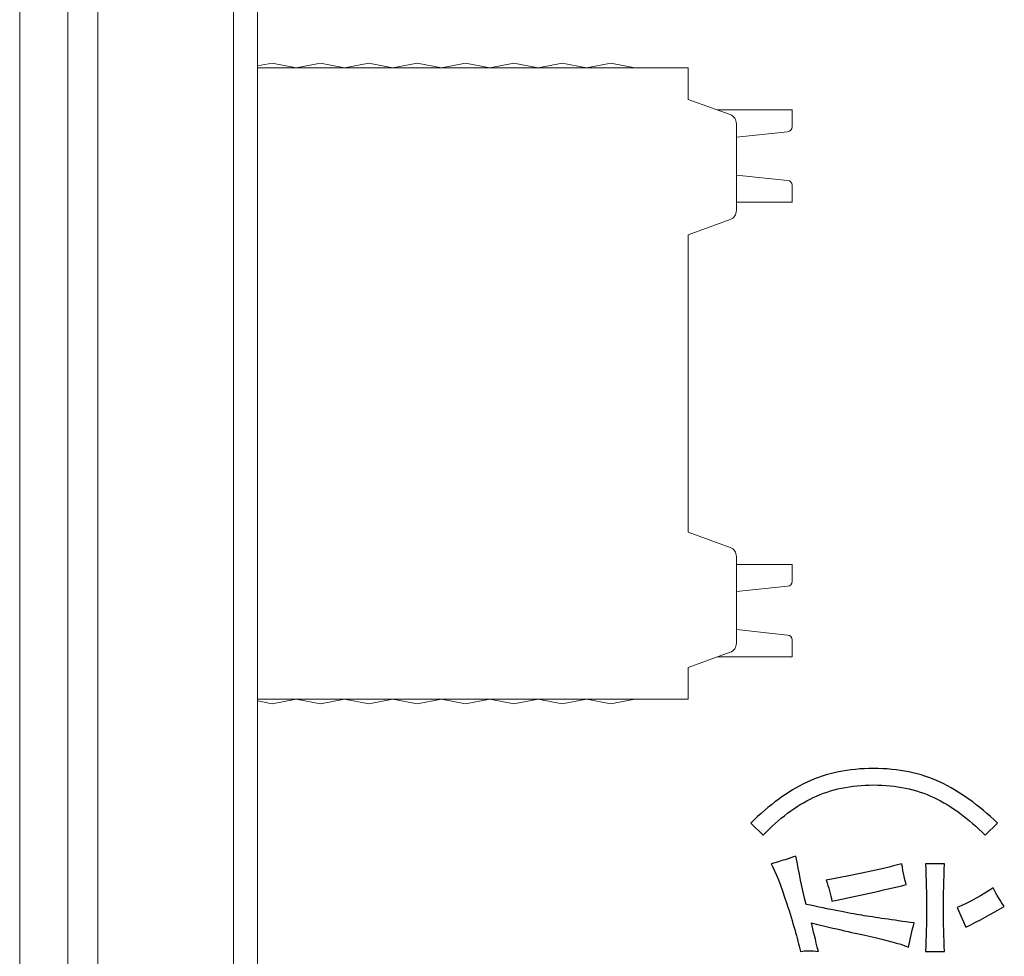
# Model space of a CAD drawing. Header units: millimetres. Extents: x -420 to 420, y -297 to 297.
# Tile 56 of 197: x 44 to 65, y -87 to -68. Entities that reach past the tile are written whole.
import ezdxf

# ---------------------------------------------------------------- set-up
doc = ezdxf.new("R2010")
doc.units = ezdxf.units.MM
doc.header["$MEASUREMENT"] = 0
doc.layers.add('layer 1', color=7, linetype='Continuous')

msp = doc.modelspace()

# ---------------------------------------------------------------- linework, layer by layer
at = {"layer": 'layer 1', "color": 7, "lineweight": 9}
for points in [[(45.3283, 40.0565), (45.3283, 40.0565), (45.3283, -125.7075), (45.3283, -125.7075)], [(45.9511, 40.0585), (45.9511, 40.0585), (45.9511, -125.7094), (45.9511, -125.7094)], [(48.7644, -125.7094), (48.7644, -125.7094), (48.7644, 40.0585), (48.7644, 40.0585)], [(49.2667, 40.0585), (49.2667, 40.0585), (49.2667, -125.7094), (49.2667, -125.7094)], [(44.3274, -125.207), (44.3274, -125.207), (44.3274, 39.5563), (44.3274, 39.5563)], [(49.2667, -68.8309), (49.2667, -68.8309), (49.5681, -68.7706), (49.5681, -68.7706)], [(49.2667, -68.871), (49.2667, -68.871), (58.2081, -68.871), (58.2081, -68.871)], [(49.5681, -68.7706), (49.5681, -68.7706), (50.0704, -68.871), (50.0704, -68.871)], [(50.0704, -68.871), (50.0704, -68.871), (50.5728, -68.7706), (50.5728, -68.7706)], [(50.5728, -68.7706), (50.5728, -68.7706), (51.0751, -68.871), (51.0751, -68.871)], [(51.0751, -68.871), (51.0751, -68.871), (51.5774, -68.7706), (51.5774, -68.7706)], [(51.5774, -68.7706), (51.5774, -68.7706), (52.0798, -68.871), (52.0798, -68.871)], [(52.0798, -68.871), (52.0798, -68.871), (52.582, -68.7706), (52.582, -68.7706)], [(52.582, -68.7706), (52.582, -68.7706), (53.0844, -68.871), (53.0844, -68.871)], [(53.0844, -68.871), (53.0844, -68.871), (53.5868, -68.7706), (53.5868, -68.7706)], [(53.5868, -68.7706), (53.5868, -68.7706), (54.089, -68.871), (54.089, -68.871)], [(54.089, -68.871), (54.089, -68.871), (54.5914, -68.7706), (54.5914, -68.7706)], [(54.5914, -68.7706), (54.5914, -68.7706), (55.0938, -68.871), (55.0938, -68.871)], [(55.0938, -68.871), (55.0938, -68.871), (55.596, -68.7706), (55.596, -68.7706)], [(55.596, -68.7706), (55.596, -68.7706), (56.0984, -68.871), (56.0984, -68.871)], [(56.0984, -68.871), (56.0984, -68.871), (56.6007, -68.7706), (56.6007, -68.7706)], [(57.103, -68.871), (57.103, -68.871), (56.6007, -68.7706), (56.6007, -68.7706)], [(58.2081, -68.871), (58.2081, -68.871), (58.2081, -69.5241), (58.2081, -69.5241)], [(58.2081, -69.5241), (58.2081, -69.5241), (59.0806, -69.8418), (59.0806, -69.8418)], [(58.8121, -69.7439), (58.8121, -69.7439), (60.3682, -69.7439), (60.3682, -69.7439)], [(59.2128, -70.0306), (59.2128, -69.9461), (59.1599, -69.8707), (59.0806, -69.8418)], [(60.3682, -69.7439), (60.3682, -69.7439), (60.3682, -70.0937), (60.3682, -70.0937)], [(59.2128, -70.0306), (59.2128, -70.0306), (59.2128, -71.8308), (59.2128, -71.8308)], [(60.2763, -70.1954), (60.3283, -70.1899), (60.3679, -70.1459), (60.3682, -70.0937)], [(60.2763, -70.1954), (60.2763, -70.1954), (59.2128, -70.3073), (59.2128, -70.3073)], [(59.2128, -71.0958), (59.2128, -71.0958), (60.2765, -71.2076), (60.2765, -71.2076)], [(60.3682, -71.3097), (60.3682, -71.2573), (60.3288, -71.2133), (60.2765, -71.2076)], [(60.3682, -71.3097), (60.3682, -71.3097), (60.3682, -71.659), (60.3682, -71.659)], [(60.3682, -71.659), (60.3682, -71.659), (59.2128, -71.659), (59.2128, -71.659)], [(59.0806, -72.0197), (59.1599, -71.9907), (59.2128, -71.9154), (59.2128, -71.8308)], [(59.0806, -72.0197), (59.0806, -72.0197), (58.2081, -72.3371), (58.2081, -72.3371)], [(58.2081, -72.3371), (58.2081, -72.3371), (58.2081, -78.5157), (58.2081, -78.5157)], [(58.2081, -78.5157), (58.2081, -78.5157), (59.0806, -78.8334), (59.0806, -78.8334)], [(59.2128, -79.0223), (59.2128, -78.9377), (59.1599, -78.8623), (59.0806, -78.8334)], [(59.2128, -79.0223), (59.2128, -79.0223), (59.2128, -80.8224), (59.2128, -80.8224)], [(59.2128, -79.1876), (59.2128, -79.1876), (60.3682, -79.1876), (60.3682, -79.1876)], [(60.3682, -79.5375), (60.3682, -79.5375), (60.3682, -79.1876), (60.3682, -79.1876)], [(60.2763, -79.6391), (60.3283, -79.6338), (60.3679, -79.5896), (60.3682, -79.5375)], [(60.2763, -79.6391), (60.2763, -79.6391), (59.2128, -79.751), (59.2128, -79.751)], [(59.2128, -80.5395), (59.2128, -80.5395), (60.2765, -80.6514), (60.2765, -80.6514)], [(60.3682, -80.7535), (60.3682, -80.7011), (60.3288, -80.6571), (60.2765, -80.6514)], [(60.3682, -80.7535), (60.3682, -80.7535), (60.3682, -81.1027), (60.3682, -81.1027)], [(59.0806, -81.0113), (59.1599, -80.9824), (59.2128, -80.907), (59.2128, -80.8224)], [(59.0806, -81.0113), (59.0806, -81.0113), (58.2081, -81.3288), (58.2081, -81.3288)], [(58.8293, -81.1027), (58.8293, -81.1027), (60.3682, -81.1027), (60.3682, -81.1027)], [(58.2081, -81.3288), (58.2081, -81.3288), (58.2081, -81.9818), (58.2081, -81.9818)], [(58.2081, -81.9818), (58.2081, -81.9818), (49.2667, -81.9818), (49.2667, -81.9818)], [(49.5681, -82.0823), (49.5681, -82.0823), (50.0704, -81.9818), (50.0704, -81.9818)], [(50.0704, -81.9818), (50.0704, -81.9818), (50.5728, -82.0823), (50.5728, -82.0823)], [(50.5728, -82.0823), (50.5728, -82.0823), (51.0751, -81.9818), (51.0751, -81.9818)], [(51.0751, -81.9818), (51.0751, -81.9818), (51.5774, -82.0823), (51.5774, -82.0823)], [(51.5774, -82.0823), (51.5774, -82.0823), (52.0798, -81.9818), (52.0798, -81.9818)], [(52.0798, -81.9818), (52.0798, -81.9818), (52.582, -82.0823), (52.582, -82.0823)], [(52.582, -82.0823), (52.582, -82.0823), (53.0844, -81.9818), (53.0844, -81.9818)], [(53.0844, -81.9818), (53.0844, -81.9818), (53.5868, -82.0823), (53.5868, -82.0823)], [(53.5868, -82.0823), (53.5868, -82.0823), (54.089, -81.9818), (54.089, -81.9818)], [(54.089, -81.9818), (54.089, -81.9818), (54.5914, -82.0823), (54.5914, -82.0823)], [(54.5914, -82.0823), (54.5914, -82.0823), (55.0938, -81.9818), (55.0938, -81.9818)], [(55.0938, -81.9818), (55.0938, -81.9818), (55.596, -82.0823), (55.596, -82.0823)], [(55.596, -82.0823), (55.596, -82.0823), (56.0984, -81.9818), (56.0984, -81.9818)], [(56.6007, -82.0823), (56.6007, -82.0823), (56.0984, -81.9818), (56.0984, -81.9818)], [(56.6007, -82.0823), (56.6007, -82.0823), (57.103, -81.9818), (57.103, -81.9818)], [(49.2667, -82.022), (49.2667, -82.022), (49.5681, -82.0823), (49.5681, -82.0823)]]:
    msp.add_open_spline(points, degree=3, dxfattribs=at)
at = {"layer": 'layer 1', "color": 7}
for points, knots in [([(59.7677, -84.8128), (59.7677, -84.8128), (59.5112, -84.5624), (59.5112, -84.5624), (59.5112, -84.5624), (59.8856, -84.1839), (60.275, -83.8995), (60.6813, -83.7093), (60.6813, -83.7093), (61.0866, -83.52), (61.5469, -83.4249), (62.061, -83.4249), (62.061, -83.4249), (62.5763, -83.4249), (63.0365, -83.52), (63.4419, -83.7093), (63.4419, -83.7093), (63.8472, -83.8995), (64.2455, -84.1839), (64.636, -84.5624), (64.636, -84.5624), (64.636, -84.5624), (64.3783, -84.8128), (64.3783, -84.8128), (64.3783, -84.8128), (64.0349, -84.4644), (63.6795, -84.2023), (63.3131, -84.0276), (63.3131, -84.0276), (62.9467, -83.8539), (62.5293, -83.7665), (62.061, -83.7665), (62.061, -83.7665), (61.5938, -83.7665), (61.1765, -83.8539), (60.8091, -84.0276), (60.8091, -84.0276), (60.4427, -84.2023), (60.0963, -84.4644), (59.7677, -84.8128)], [0, 0, 0, 0, 0.0909091, 0.0909091, 0.0909091, 0.0909091, 0.1818182, 0.1818182, 0.1818182, 0.1818182, 0.2727273, 0.2727273, 0.2727273, 0.2727273, 0.3636364, 0.3636364, 0.3636364, 0.3636364, 0.4545455, 0.4545455, 0.4545455, 0.4545455, 0.5454545, 0.5454545, 0.5454545, 0.5454545, 0.6363636, 0.6363636, 0.6363636, 0.6363636, 0.7272727, 0.7272727, 0.7272727, 0.7272727, 0.8181818, 0.8181818, 0.8181818, 0.8181818, 1, 1, 1, 1]), ([(60.6573, -86.2465), (61.1566, -86.3523), (61.5429, -86.428), (61.8155, -86.4736), (61.8155, -86.4736), (62.089, -86.5192), (62.4514, -86.5726), (62.9037, -86.6328), (62.9037, -86.6328), (62.8568, -86.7998), (62.8179, -86.9667), (62.7869, -87.1336), (62.7869, -87.1336), (62.5842, -87.0579), (62.3226, -86.9851), (62.0031, -86.9172), (62.0031, -86.9172), (61.6827, -86.8493), (61.2733, -86.7541), (60.7741, -86.6328), (60.7741, -86.6328), (60.8061, -86.7842), (60.852, -86.9813), (60.915, -87.2239), (60.915, -87.2239), (60.7741, -87.2094), (60.6494, -87.2094), (60.5405, -87.2239), (60.5405, -87.2239), (60.4776, -86.9512), (60.3848, -86.6212), (60.2599, -86.2349), (60.2599, -86.2349), (60.1352, -85.8476), (60.0253, -85.571), (59.9325, -85.404), (59.9325, -85.404), (60.1502, -85.3438), (60.3219, -85.2904), (60.4466, -85.2448), (60.4466, -85.2448), (60.5096, -85.5787), (60.5794, -85.9126), (60.6573, -86.2465)], [0, 0, 0, 0, 0.0833333, 0.0833333, 0.0833333, 0.0833333, 0.1666667, 0.1666667, 0.1666667, 0.1666667, 0.25, 0.25, 0.25, 0.25, 0.3333333, 0.3333333, 0.3333333, 0.3333333, 0.4166667, 0.4166667, 0.4166667, 0.4166667, 0.5, 0.5, 0.5, 0.5, 0.5833333, 0.5833333, 0.5833333, 0.5833333, 0.6666667, 0.6666667, 0.6666667, 0.6666667, 0.75, 0.75, 0.75, 0.75, 0.8333333, 0.8333333, 0.8333333, 0.8333333, 1, 1, 1, 1]), ([(61.0786, -85.7457), (61.6717, -85.6399), (62.1938, -85.5253), (62.6461, -85.404), (62.6461, -85.404), (62.6781, -85.602), (62.7091, -85.7457), (62.7399, -85.8369), (62.7399, -85.8369), (62.2407, -85.9582), (61.7256, -86.0718), (61.1955, -86.1776), (61.1955, -86.1776), (61.1645, -86.0417), (61.1256, -85.8971), (61.0786, -85.7457)], [0, 0, 0, 0, 0.2, 0.2, 0.2, 0.2, 0.4, 0.4, 0.4, 0.4, 0.6, 0.6, 0.6, 0.6, 1, 1, 1, 1]), ([(63.1383, -87.2239), (63.1533, -86.9366), (63.1614, -86.6406), (63.1614, -86.3368), (63.1614, -86.3368), (63.1614, -86.0339), (63.1533, -85.7233), (63.1383, -85.404), (63.1383, -85.404), (63.1383, -85.404), (63.5357, -85.404), (63.5357, -85.404), (63.5357, -85.404), (63.5197, -85.7379), (63.5127, -86.0495), (63.5127, -86.3368), (63.5127, -86.3368), (63.5127, -86.6406), (63.5197, -86.9366), (63.5357, -87.2239), (63.5357, -87.2239), (63.5357, -87.2239), (63.1383, -87.2239), (63.1383, -87.2239)], [0, 0, 0, 0, 0.1428571, 0.1428571, 0.1428571, 0.1428571, 0.2857143, 0.2857143, 0.2857143, 0.2857143, 0.4285714, 0.4285714, 0.4285714, 0.4285714, 0.5714286, 0.5714286, 0.5714286, 0.5714286, 0.7142857, 0.7142857, 0.7142857, 0.7142857, 1, 1, 1, 1]), ([(64.7757, -86.2921), (64.5111, -86.4435), (64.2455, -86.5872), (63.98, -86.724), (63.98, -86.724), (63.98, -86.724), (63.7933, -86.3144), (63.7933, -86.3144), (63.7933, -86.3144), (64.0738, -86.1931), (64.3234, -86.0563), (64.5421, -85.9048), (64.5421, -85.9048), (64.6199, -86.0563), (64.6978, -86.1854), (64.7757, -86.2921)], [0, 0, 0, 0, 0.2, 0.2, 0.2, 0.2, 0.4, 0.4, 0.4, 0.4, 0.6, 0.6, 0.6, 0.6, 1, 1, 1, 1])]:
    msp.add_open_spline(points, degree=3, knots=knots, dxfattribs=at)

doc.saveas('drawing.dxf')
